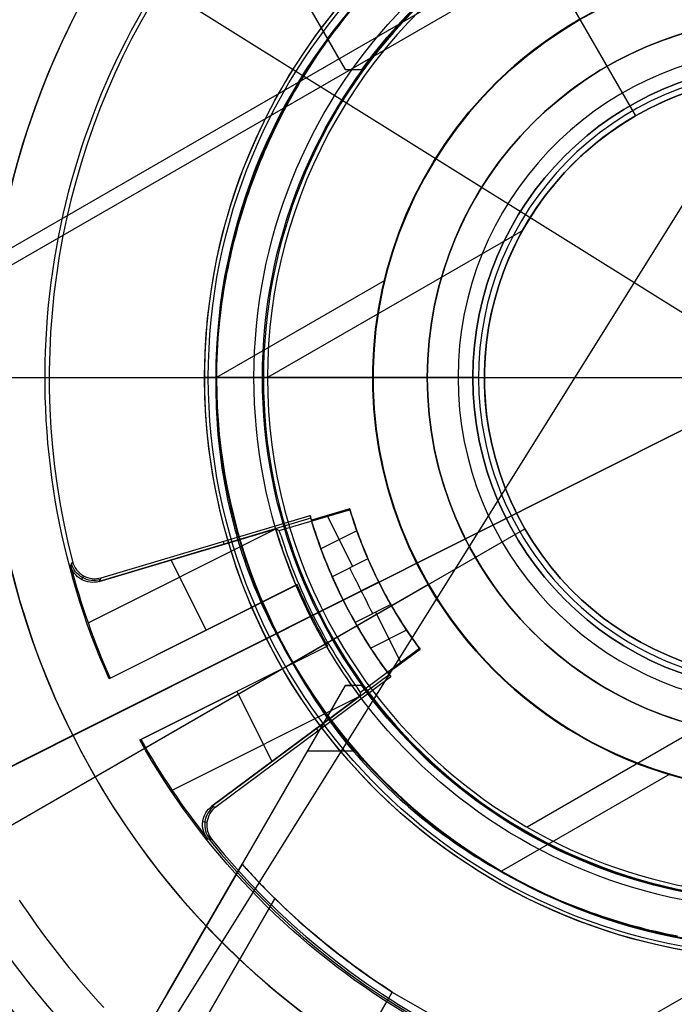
# Model space of a CAD drawing. Extents: x 19499 to 20475, y -6718 to -5871.
# Tile 20 of 60: x 19953 to 19982, y -6429 to -6386. Entities that reach past the tile are written whole.
import ezdxf

# ---------------------------------------------------------------- set-up
doc = ezdxf.new("R2010")
doc.units = 0
doc.layers.get('0').update_dxf_attribs({"linetype": 'CONTINUOUS'})
for name, color, linetype in [('BLANCO_METALICO', 7, 'CONTINUOUS'), ('COLOR', 7, 'CONTINUOUS'), ('LUZ', 7, 'CONTINUOUS')]:
    doc.layers.add(name, color=color, linetype=linetype)

msp = doc.modelspace()

# ---------------------------------------------------------------- linework, layer by layer
for p, q in [((20008.884837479, -6363.480799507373, 105.1250029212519), (19943.15759935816, -6401.428438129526, 105.1250029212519)), ((20006.3210018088, -6365.709624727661, 51.12500292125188), (19946.36973645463, -6400.322503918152, 51.12500292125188)), ((19975.60279168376, -6381.729882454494, 144.2250029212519), (19980.35278358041, -6389.957109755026, 144.2250029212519)), ((19980.35278358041, -6389.957109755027, 144.2250029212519), (19980.35278358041, -6389.957109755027, 199.6250029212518)), ((19975.40853508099, -6394.974407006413, 144.2250029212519), (19964.22982526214, -6401.428438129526, 144.2250029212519)), ((19969.36288032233, -6397.176867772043, 108.2592404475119), (19961.99894445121, -6401.428438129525, 108.2592404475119)), ((20027.58177975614, -6402.5343723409, 51.12500292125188), (19967.63051440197, -6437.14725153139, 51.12500292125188)), ((19967.27720243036, -6412.801404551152, 144.2250029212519), (19975.50442973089, -6408.051412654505, 144.2250029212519)), ((19975.50442973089, -6408.051412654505, 144.2250029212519), (19975.50442973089, -6408.051412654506, 199.6250029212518)), ((19949.02811948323, -6423.337517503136, 105.1250029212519), (19971.2844552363, -6410.487816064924, 105.1250029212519)), ((19951.7905251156, -6421.742641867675, 51.12500292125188), (19971.26784876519, -6410.497403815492, 51.12500292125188)), ((19965.34520297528, -6413.916844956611, 108.2592404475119), (19971.2844552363, -6410.487816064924, 108.2592404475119)), ((19971.26784876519, -6410.497403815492, 43.50000292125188), (19971.26784876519, -6410.497403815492, 51.12500292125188)), ((19971.2844552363, -6410.487816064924, 105.1250029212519), (19971.2844552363, -6410.487816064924, 108.2592404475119)), ((19965.34520297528, -6413.916844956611, 108.2592404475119), (19965.34520297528, -6413.916844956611, 142.1804616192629)), ((19986.78150150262, -6414.672962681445, 144.2250029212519), (19975.60279168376, -6421.126993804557, 144.2250029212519)), ((19981.85128714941, -6418.807422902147, 108.2592404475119), (19974.4873512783, -6423.058993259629, 108.2592404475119))]:
    msp.add_line(p, q)
for points in [[(19967.6220126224, -6385.647711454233), (19967.46929860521, -6385.838850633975), (19967.31851899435, -6386.031516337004), (19967.16968037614, -6386.225686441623), (19967.02278933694, -6386.421338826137), (19966.87785246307, -6386.618451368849), (19966.73487634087, -6386.817001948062), (19966.59386755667, -6387.016968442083), (19966.45483269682, -6387.218328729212), (19966.31777834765, -6387.421060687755), (19966.18271109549, -6387.625142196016), (19966.0496375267, -6387.830551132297), (19965.91856422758, -6388.037265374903), (19965.78949778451, -6388.245262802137), (19965.66244478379, -6388.454521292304), (19965.53741181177, -6388.665018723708), (19965.41440545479, -6388.876732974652), (19965.29343229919, -6389.08964192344), (19965.1744989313, -6389.303723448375), (19965.05761193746, -6389.51895542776), (19964.942777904, -6389.735315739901), (19964.83000341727, -6389.952782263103), (19964.71929506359, -6390.171332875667), (19964.61065942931, -6390.390945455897), (19964.50410310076, -6390.611597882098), (19964.39963266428, -6390.833268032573), (19964.29725470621, -6391.055933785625), (19964.19697581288, -6391.279573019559), (19964.09880257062, -6391.504163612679), (19964.00274156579, -6391.729683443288), (19963.90879938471, -6391.956110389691), (19963.81698261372, -6392.18342233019), (19963.72729783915, -6392.41159714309), (19963.63975164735, -6392.640612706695), (19963.55435062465, -6392.870446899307), (19963.47110135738, -6393.101077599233), (19963.39001043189, -6393.332482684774), (19963.31108443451, -6393.564640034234), (19963.23432995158, -6393.797527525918), (19963.15975356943, -6394.031123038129), (19963.0873618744, -6394.265404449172), (19963.01716145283, -6394.500349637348), (19962.94915889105, -6394.735936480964), (19962.88336077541, -6394.972142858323), (19962.81977369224, -6395.208946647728), (19962.75840422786, -6395.446325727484), (19962.69925896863, -6395.684257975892), (19962.64234450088, -6395.922721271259), (19962.58766741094, -6396.161693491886), (19962.53523428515, -6396.401152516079), (19962.48505170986, -6396.641076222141), (19962.43712627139, -6396.881442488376), (19962.39146455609, -6397.122229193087), (19962.34807315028, -6397.363414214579), (19962.30695864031, -6397.604975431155), (19962.26812761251, -6397.846890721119), (19962.23158665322, -6398.089137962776), (19962.19734234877, -6398.331695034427), (19962.16540128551, -6398.574539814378), (19962.13577004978, -6398.817650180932), (19962.10845522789, -6399.061004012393), (19962.0834634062, -6399.304579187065), (19962.06080117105, -6399.548353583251), (19962.04047510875, -6399.792305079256), (19962.02249180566, -6400.036411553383), (19962.00685784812, -6400.280650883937), (19961.99357982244, -6400.525000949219), (19961.98266431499, -6400.769439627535), (19961.97411791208, -6401.013944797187), (19961.96794720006, -6401.258494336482), (19961.96415876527, -6401.503066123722), (19961.96275919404, -6401.74763803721), (19961.96375507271, -6401.992187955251), (19961.96715298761, -6402.236693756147), (19961.97295952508, -6402.481133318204), (19961.98118127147, -6402.725484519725), (19961.9918248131, -6402.969725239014), (19962.0048967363, -6403.213833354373), (19962.02040362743, -6403.457786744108), (19962.03835207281, -6403.701563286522), (19962.05874865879, -6403.94514085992), (19962.08159997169, -6404.188497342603), (19962.10691259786, -6404.431610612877), (19962.13469312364, -6404.674458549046), (19962.16494813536, -6404.917019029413), (19962.19768421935, -6405.159269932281), (19962.23290796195, -6405.401189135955), (19962.2706259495, -6405.642754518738), (19962.31084476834, -6405.883943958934), (19962.35357100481, -6406.124735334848), (19962.39881124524, -6406.365106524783), (19962.44657207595, -6406.605035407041), (19962.49686008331, -6406.844499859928), (19962.54968185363, -6407.083477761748), (19962.60504397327, -6407.321946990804), (19962.66295302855, -6407.559885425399), (19962.72341560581, -6407.797270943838), (19962.78643829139, -6408.034081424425), (19962.85202767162, -6408.270294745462), (19962.92019033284, -6408.505888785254), (19962.99093286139, -6408.740841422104), (19963.06426184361, -6408.975130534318), (19963.14018386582, -6409.208734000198), (19963.21870551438, -6409.441629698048), (19963.29983337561, -6409.673795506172), (19963.38357403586, -6409.905209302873), (19963.46993408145, -6410.135848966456), (19963.55892009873, -6410.365692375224), (19963.65053867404, -6410.594717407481), (19963.7447963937, -6410.822901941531), (19963.84169984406, -6411.050223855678), (19963.94125561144, -6411.276661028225), (19964.0434702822, -6411.502191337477), (19964.14835044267, -6411.726792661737), (19964.25590267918, -6411.950442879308), (19964.36613357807, -6412.173119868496), (19964.47904972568, -6412.394801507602), (19964.59465770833, -6412.615465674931), (19964.71296411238, -6412.835090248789), (19964.83397552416, -6413.053653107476), (19964.95769853, -6413.271132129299), (19965.08413971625, -6413.487505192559), (19965.21330566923, -6413.702750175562), (19965.34520297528, -6413.916844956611)], [(19965.34520297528, -6413.916844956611), (19965.46466584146, -6414.138118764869), (19965.58649048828, -6414.357602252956), (19965.71065446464, -6414.575290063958), (19965.83713531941, -6414.79117684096), (19965.96591060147, -6415.005257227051), (19966.0969578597, -6415.217525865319), (19966.23025464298, -6415.427977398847), (19966.3657785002, -6415.636606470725), (19966.50350698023, -6415.84340772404), (19966.64341763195, -6416.048375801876), (19966.78548800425, -6416.251505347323), (19966.929695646, -6416.452791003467), (19967.0760181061, -6416.652227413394), (19967.22443293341, -6416.849809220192), (19967.37491767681, -6417.045531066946), (19967.5274498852, -6417.239387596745), (19967.68200710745, -6417.431373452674), (19967.83856689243, -6417.621483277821), (19967.99710678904, -6417.809711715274), (19968.15760434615, -6417.996053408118), (19968.32003711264, -6418.18050299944), (19968.4843826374, -6418.363055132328), (19968.6506184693, -6418.543704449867), (19968.81872215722, -6418.722445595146), (19968.98867125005, -6418.899273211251), (19969.16044329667, -6419.074181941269), (19969.33401584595, -6419.247166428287), (19969.50936644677, -6419.418221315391), (19969.68647264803, -6419.587341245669), (19969.8653119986, -6419.754520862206), (19970.04586204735, -6419.91975480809), (19970.22810034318, -6420.08303772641), (19970.41200443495, -6420.24436426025), (19970.59755187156, -6420.403729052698), (19970.78472020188, -6420.56112674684), (19970.9734869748, -6420.716551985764), (19971.16382973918, -6420.869999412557), (19971.35572604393, -6421.021463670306), (19971.54915343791, -6421.170939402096), (19971.74408947, -6421.318421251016), (19971.9405116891, -6421.463903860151), (19972.13839764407, -6421.60738187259), (19972.33772488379, -6421.748849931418), (19972.53847095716, -6421.888302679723), (19972.74061341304, -6422.025734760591), (19972.94412980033, -6422.161140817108), (19973.1489976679, -6422.294515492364), (19973.35519456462, -6422.425853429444), (19973.56269803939, -6422.555149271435), (19973.77148564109, -6422.682397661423), (19973.98153491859, -6422.807593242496), (19974.19282342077, -6422.93073065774), (19974.40532869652, -6423.051804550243), (19974.61902829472, -6423.170809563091), (19974.83389976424, -6423.287740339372), (19975.04992065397, -6423.402591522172), (19975.26706851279, -6423.515357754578), (19975.48532088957, -6423.626033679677), (19975.70465533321, -6423.734613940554), (19975.92504939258, -6423.841093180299), (19976.14648061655, -6423.945466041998), (19976.36892655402, -6424.047727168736), (19976.59236475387, -6424.147871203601), (19976.81677276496, -6424.245892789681), (19977.04212813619, -6424.341786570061), (19977.26840841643, -6424.435547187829), (19977.49559115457, -6424.527169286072), (19977.72365389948, -6424.616647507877), (19977.95257420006, -6424.70397649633), (19978.18232960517, -6424.789150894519), (19978.41289766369, -6424.872165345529), (19978.64425592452, -6424.953014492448), (19978.87638193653, -6425.031692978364), (19979.10925324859, -6425.108195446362), (19979.3428474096, -6425.182516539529), (19979.57714196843, -6425.254650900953), (19979.81211447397, -6425.324593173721), (19980.04774247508, -6425.392338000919), (19980.28400352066, -6425.457880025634), (19980.52087515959, -6425.521213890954), (19980.75833494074, -6425.582334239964), (19980.996360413, -6425.641235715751), (19981.23492912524, -6425.697912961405), (19981.47401862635, -6425.752360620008), (19981.71360646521, -6425.804573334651), (19981.95367019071, -6425.854545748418), (19982.1941873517, -6425.902272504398)], [(19953.35122179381, -6424.325455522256), (19953.53719903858, -6424.603219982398), (19953.72561427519, -6424.879112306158), (19953.9164469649, -6425.153124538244), (19954.10967656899, -6425.425248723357), (19954.3052825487, -6425.695476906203), (19954.50324436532, -6425.963801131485), (19954.70354148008, -6426.230213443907), (19954.90615335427, -6426.494705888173), (19955.11105944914, -6426.75727050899), (19955.31823922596, -6427.017899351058), (19955.52767214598, -6427.276584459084), (19955.73933767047, -6427.533317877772), (19955.9532152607, -6427.788091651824), (19956.16928437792, -6428.040897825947), (19956.38752448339, -6428.291728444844), (19956.60791503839, -6428.540575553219), (19956.83043550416, -6428.787431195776), (19957.05506534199, -6429.032287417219)]]:
    msp.add_lwpolyline(points)
at = {"extrusion": (0, 0, -1)}
for centre, radius, start, end in [((-19986.97575810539, -6401.428438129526, -89.37470231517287), 70.9424557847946, 329.9999999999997, 149.9999999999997), ((-19986.97575810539, -6401.428438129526, -46.50000292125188), 70.9424557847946, 329.9999999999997, 149.9999999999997), ((-19986.97575810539, -6401.428438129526, -88.12500292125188), 52.0912327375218, 329.9999999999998, 149.9999999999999), ((-19986.97575810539, -6401.428438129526, -62.12500292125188), 47.0345567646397, 330.0000000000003, 150.0000000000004), ((-19986.97575810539, -6401.428438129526, -89.37470231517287), 70.94245578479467, 149.9999999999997, 329.9999999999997), ((-19986.97575810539, -6401.428438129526, -46.50000292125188), 70.94245578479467, 149.9999999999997, 329.9999999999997), ((-19986.97575810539, -6401.428438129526, -88.12500292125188), 52.0912327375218, 149.9999999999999, 329.9999999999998), ((-19986.97575810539, -6401.428438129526, -62.12500292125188), 47.0345567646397, 150.0000000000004, 330.0000000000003), ((-19986.97575810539, -6401.428438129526, -51.12500292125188), 18.1379313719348, 330.000000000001, 150.000000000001), ((-19986.97575810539, -6401.428438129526, -43.50000292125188), 18.1379313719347, 330.000000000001, 150.000000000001), ((-19986.97575810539, -6401.428438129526, -108.2592404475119), 18.1187558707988, 329.9999999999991, 149.9999999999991), ((-19986.97575810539, -6401.428438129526, -199.6250029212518), 13.2459490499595, 330.0000000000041, 150.0000000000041), ((-19986.97575810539, -6401.428438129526, -51.12500292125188), 18.1379313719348, 150.000000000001, 330.000000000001), ((-19986.97575810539, -6401.428438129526, -43.50000292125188), 18.1379313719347, 150.000000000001, 330.000000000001), ((-19986.97575810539, -6401.428438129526, -108.2592404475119), 18.1187558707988, 149.9999999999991, 329.9999999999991), ((-19986.97575810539, -6401.428438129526, -199.6250029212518), 13.2459490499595, 150.0000000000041, 330.0000000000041)]:
    msp.add_arc(centre, radius, start, end, dxfattribs=at)
for centre, radius, start, end in [((19986.97575810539, -6401.428438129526, 89.37470231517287), 73.2424557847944, 30.00000000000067, 210.0000000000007), ((19986.97575810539, -6401.428438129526, 68.68735261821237), 73.24245578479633, 91.17126672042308, 191.5820307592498), ((19986.97575810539, -6401.428438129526, 46.50000292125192), 71.74245578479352, 52.4999999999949, 187.500000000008), ((19986.97575814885, -6401.428438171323, 88.63012703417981), 71.44457953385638, 30.0000000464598, 209.9999999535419), ((19986.97575810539, -6401.428438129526, 89.05580518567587), 71.21139006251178, 29.99999999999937, 209.9999999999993), ((19986.97575810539, -6401.428438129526, 67.93735261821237), 70.94245578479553, 93.83645893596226, 193.7167436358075), ((19986.97575810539, -6401.428438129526, 67.12500292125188), 53.5819397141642, 30.00000000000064, 210.0000000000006), ((19986.97575810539, -6401.428438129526, 65.62055118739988), 53.58193971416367, 29.99999999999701, 209.999999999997), ((19986.97575810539, -6401.428438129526, 67.12500292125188), 52.0912327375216, 30.00000000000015, 210.0000000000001), ((19986.97575810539, -6401.428438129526, 77.62500292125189), 52.09123273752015, 29.99999999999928, 209.9999999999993), ((19986.97575810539, -6401.428438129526, 105.1250029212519), 43.8181587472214, 29.99999999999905, 209.999999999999), ((19986.97575810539, -6401.428438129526, 52.53957701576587), 42.50584972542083, 30.00000000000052, 210.0000000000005), ((19986.97575810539, -6401.428438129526, 89.37470231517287), 73.2424557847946, 210.0000000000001, 30.00000000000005), ((19986.97575809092, -6401.428438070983, 88.63012703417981), 71.44457953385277, 210.0000000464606, 29.99999995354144), ((19986.97575810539, -6401.428438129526, 89.05580518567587), 71.21139006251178, 209.9999999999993, 29.99999999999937), ((19986.97575810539, -6401.428438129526, 67.12500292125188), 53.5819397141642, 210.0000000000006, 30.00000000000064), ((19986.97575810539, -6401.428438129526, 65.62055118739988), 53.58193971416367, 209.999999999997, 29.99999999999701), ((19986.97575810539, -6401.428438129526, 67.12500292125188), 52.0912327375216, 210.0000000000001, 30.00000000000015), ((19986.97575810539, -6401.428438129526, 77.62500292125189), 52.09123273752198, 210.0000000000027, 30.00000000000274), ((19986.97575810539, -6401.428438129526, 108.2592404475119), 24.9768136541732, 29.99999999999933, 209.9999999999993), ((19986.97575810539, -6401.428438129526, 125.2198510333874), 24.97681365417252, 29.99999999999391, 209.9999999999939), ((19986.97575810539, -6401.428438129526, 144.2327851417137), 22.92449013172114, 30.00000000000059, 210.0000000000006), ((19986.97575810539, -6401.428438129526, 144.2250029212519), 22.7459328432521, 30.00000000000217, 210.0000000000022), ((19986.97575810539, -6401.428438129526, 105.1250029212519), 43.8181587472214, 209.999999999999, 29.99999999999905), ((19986.97575810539, -6401.428438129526, 52.53957701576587), 42.50584972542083, 210.0000000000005, 30.00000000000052), ((19986.97575810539, -6401.428438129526, 47.31250292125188), 18.13793137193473, 30.0000000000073, 210.0000000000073), ((19986.97575810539, -6401.428438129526, 105.1250029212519), 18.1187558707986, 30.00000000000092, 210.0000000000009), ((19986.97575810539, -6401.428438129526, 106.6921216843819), 18.11875587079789, 29.99999999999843, 209.9999999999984), ((19986.97575810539, -6401.428438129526, 144.2250029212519), 13.2459490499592, 29.99999999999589, 209.9999999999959), ((19986.97575810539, -6401.428438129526, 171.9250029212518), 13.24594904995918, 29.9999999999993, 209.9999999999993), ((19986.97575810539, -6401.428438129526, 108.2592404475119), 24.9768136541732, 209.9999999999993, 29.99999999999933), ((19986.97575810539, -6401.428438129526, 125.2198510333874), 24.97681365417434, 210.0000000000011, 30.00000000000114), ((19986.97575810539, -6401.428438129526, 144.2327851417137), 22.92449013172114, 210.0000000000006, 30.00000000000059), ((19986.97575810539, -6401.428438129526, 144.2250029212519), 22.7459328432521, 210.0000000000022, 30.00000000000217), ((19986.97575810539, -6401.428438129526, 47.31250292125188), 18.1379313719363, 210.0000000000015, 30.00000000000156), ((19986.97575810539, -6401.428438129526, 105.1250029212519), 18.1187558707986, 210.0000000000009, 30.00000000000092), ((19986.97575810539, -6401.428438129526, 106.6921216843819), 18.11875587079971, 210.0000000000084, 30.00000000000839), ((19986.97575810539, -6401.428438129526, 144.2250029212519), 13.2459490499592, 209.9999999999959, 29.99999999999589), ((19986.97575810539, -6401.428438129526, 171.9250029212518), 13.24594904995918, 209.9999999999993, 29.9999999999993), ((19986.97575810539, -6401.42843812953, 88.12500292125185), 70.93945536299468, 254.9999999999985, 345.0000000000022)]:
    msp.add_arc(centre, radius, start, end)
at = {"extrusion": (0.1124756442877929, -0.1948133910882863, 0.9743700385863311)}
msp.add_arc((14108.50971713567, -15123.8700170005, 3558.861366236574), 56.00000007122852, 154.6725833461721, 205.4263646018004, dxfattribs=at)
at = {"extrusion": (-0.1124755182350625, 0.1948133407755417, -0.9743700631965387)}
msp.add_arc((-14108.51551946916, -15123.86527263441, -3559.77265793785), 56.00000007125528, 334.5735870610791, 25.32742621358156, dxfattribs=at)
at = {"extrusion": (-0.5000000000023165, 0.8660254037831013, 3.868029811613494e-12)}
msp.add_arc((-14085.5900420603, 142.1804617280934, -15537.28752701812), 2.052323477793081, 359.9999986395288, 94.99118803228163, dxfattribs=at)
at = {"layer": 'BLANCO_METALICO'}
for p, q in [((19959.72944967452, -6374.236916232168, 184.6470783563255), (19967.63566359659, -6387.928438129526, 184.6470783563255)), ((19963.11681434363, -6380.103251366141, 190.6470783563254), (19966.85955643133, -6386.584280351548, 190.6470783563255)), ((19963.1171766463, -6380.102767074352, 187.6470783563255), (19967.11129439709, -6387.020271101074, 187.6470783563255)), ((19967.63566359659, -6387.928438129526, 184.6470783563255), (19968.35427043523, -6387.928438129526, 184.6470783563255)), ((19967.63566359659, -6387.928438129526, 185.5197208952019), (19967.63566359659, -6387.928438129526, 184.6470783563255)), ((19967.63566359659, -6387.928438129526, 185.0833996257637), (19967.97338588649, -6387.928438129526, 185.0833996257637)), ((19967.99496701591, -6387.928438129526, 185.0572268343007), (19967.99496701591, -6387.928438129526, 184.6470783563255)), ((19973.47549488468, -6401.428438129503, 166.2286860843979), (19961.47549488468, -6401.428438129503, 166.2286860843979)), ((19961.97575810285, -6401.428438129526, 199.6250029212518), (19964.00548608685, -6401.428438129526, 199.6250029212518)), ((19971.22575810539, -6401.428438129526, 199.6250029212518), (19973.22575810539, -6401.428438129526, 199.6250029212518)), ((19971.22575810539, -6401.428438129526, 178.2507844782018), (19971.22575810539, -6401.428438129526, 199.6250029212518)), ((19973.22575810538, -6401.428438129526, 174.6250029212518), (19972.57575810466, -6401.428438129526, 174.6250029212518)), ((19973.22575810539, -6401.428438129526, 174.6250029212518), (19973.22575810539, -6401.428438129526, 199.6250029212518)), ((19961.78296477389, -6405.376402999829, 169.0830984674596), (19961.78296477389, -6405.376402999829, 166.2286860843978)), ((19967.63566359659, -6414.928438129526, 184.6470783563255), (19959.72944967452, -6428.619960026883, 184.6470783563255)), ((19967.63566359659, -6414.928438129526, 184.6470783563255), (19967.63566359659, -6414.928438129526, 185.5197208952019)), ((19968.35427043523, -6414.928438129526, 184.6470783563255), (19967.63566359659, -6414.928438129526, 184.6470783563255)), ((19967.63566359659, -6414.928438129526, 185.0833996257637), (19967.97338588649, -6414.928438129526, 185.0833996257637)), ((19967.99496701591, -6414.928438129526, 184.6470783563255), (19967.99496701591, -6414.928438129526, 185.0572268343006)), ((19967.11129439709, -6415.836605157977, 187.6470783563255), (19963.11717664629, -6422.754109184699, 187.6470783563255)), ((19966.85955643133, -6416.272595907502, 190.6470783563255), (19963.11681434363, -6422.75362489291, 190.6470783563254)), ((19965.98133064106, -6417.793354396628, 190.6470783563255), (19968.07603680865, -6417.793354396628, 190.6470783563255)), ((19963.68284666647, -6421.774412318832, 184.6470783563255), (19963.68284666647, -6421.774412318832, 190.6470783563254)), ((19959.84850706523, -6428.414117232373, 190.1470783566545), (19963.11681434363, -6422.75362489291, 190.1470783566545)), ((19963.11738204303, -6422.754090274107, 188.89707835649), (19959.84850706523, -6428.414117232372, 188.89707835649)), ((19963.11732248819, -6422.754193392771, 187.6470783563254), (19959.84850706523, -6428.414117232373, 187.6470783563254)), ((19963.11681434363, -6422.75362489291, 190.6470783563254), (19963.11681434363, -6422.75362489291, 190.1470783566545)), ((19963.11681434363, -6422.75362489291, 190.1470783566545), (19963.11732248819, -6422.754193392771, 187.6470783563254)), ((19944.62369073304, -6458.783812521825, 188.89707835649), (19964.5554939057, -6424.261407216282, 188.89707835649)), ((19944.62373172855, -6458.783836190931, 187.6470783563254), (19964.55553219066, -6424.261429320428, 187.6470783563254)), ((19964.55553219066, -6424.261429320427, 190.1470783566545), (19944.62373172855, -6458.783836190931, 190.1470783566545)), ((19964.55553219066, -6424.261429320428, 187.6470783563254), (19964.55553219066, -6424.261429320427, 190.1470783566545)), ((19961.48303788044, -6425.583942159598, 187.6470783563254), (19961.48303788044, -6425.583942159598, 190.1470783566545)), ((19959.72944967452, -6428.619960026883, 184.6470783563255), (19937.31523894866, -6467.442520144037, 184.6470783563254)), ((19959.72944967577, -6428.619960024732, 186.1470783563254), (19937.31523894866, -6467.442520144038, 186.1470783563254)), ((19942.89168178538, -6457.783834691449, 190.1470783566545), (19959.84850706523, -6428.414117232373, 190.1470783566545)), ((19942.89168178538, -6457.783834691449, 188.8970783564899), (19959.84850706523, -6428.414117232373, 188.8970783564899)), ((19959.72960826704, -6428.620051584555, 187.6470783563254), (19942.89168178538, -6457.783834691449, 187.6470783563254)), ((19959.72960826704, -6428.620051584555, 187.6470783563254), (19959.72944967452, -6428.619960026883, 184.6470783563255)), ((19959.84850706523, -6428.414117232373, 187.6470783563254), (19959.72960826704, -6428.620051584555, 187.6470783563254)), ((19959.84850706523, -6428.414117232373, 190.1470783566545), (19959.84850706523, -6428.414117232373, 187.6470783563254)), ((19962.08643339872, -6441.537557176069, 187.6470783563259), (19969.69404328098, -6428.360790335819, 187.6470783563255)), ((19969.69402399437, -6428.360823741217, 189.1470783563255), (19962.08659986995, -6441.537268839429, 189.1470783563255)), ((19969.69542922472, -6428.361679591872, 190.6470783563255), (19962.08756947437, -6441.537716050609, 189.5863703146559)), ((19969.69542922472, -6428.361679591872, 190.6470783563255), (19969.69404328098, -6428.360790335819, 187.6470783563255)), ((19969.69542922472, -6428.361679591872, 190.6470783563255), (19972.29065657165, -6429.860034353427, 190.6470783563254))]:
    msp.add_line(p, q, dxfattribs=at)
at = {"layer": 'BLANCO_METALICO', "extrusion": (0, 1, 0)}
for points in [[(-19961.97549488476, 168.0309014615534), (-19961.97549488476, 167.7309014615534, 0.4142135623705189), (-19961.47549488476, 167.2309014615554), (-19888.77549488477, 167.230901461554, 0.4142135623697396), (-19887.47549488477, 168.5309014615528)], [(-19888.27549488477, 170.0309014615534), (-19888.27549488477, 168.5309014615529, -0.4142135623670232), (-19888.77549488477, 168.030901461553), (-19961.97549488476, 168.0309014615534)]]:
    msp.add_lwpolyline(points, format="xyb", dxfattribs=at)
at = {"layer": 'BLANCO_METALICO', "extrusion": (0, 0, -1)}
for centre, radius, start, end in [((-19986.97549488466, -6401.428438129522, -170.8389899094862), 99.49999999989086, 359.9999999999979, 180.0000000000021), ((-19986.97549488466, -6401.428438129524, -170.0309014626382), 98.69999999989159, 359.9999999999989, 180.0000000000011), ((-19986.97549488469, -6401.428438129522, -167.2309014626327), 98.19999999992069, 359.9999999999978, 180.0000000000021), ((-19986.97549488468, -6401.428438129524, -168.0309014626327), 98.19999999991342, 359.9999999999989, 180.0000000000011), ((-19986.97549488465, -6401.428438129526, -171.6470783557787), 99.49999999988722, 0, 180), ((-19986.97549488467, -6401.428438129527, -169.280901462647), 99.49999999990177, 1.04744136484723e-12, 179.9999999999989), ((-19986.97549488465, -6401.428438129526, -171.6470783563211), 99.0999999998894, 0, 180), ((-19986.97549488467, -6401.428438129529, -168.5309014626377), 98.6999999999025, 2.111862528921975e-12, 179.9999999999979), ((-19986.97549488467, -6401.428438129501, -166.2286860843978), 25.49999999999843, 351.0935182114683, 171.0935182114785), ((-19986.97549488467, -6401.428438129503, -169.0830982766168), 25.49999999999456, 351.0935182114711, 171.0935182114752), ((-19986.97549488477, -6401.428438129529, -190.6470783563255), 25.00000000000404, 36.42473509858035, 176.5601872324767), ((-19986.97549488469, -6401.428438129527, -167.2309014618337), 25.4999999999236, 2.043537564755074e-12, 179.999999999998), ((-19986.97575810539, -6401.428438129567, -195.4778029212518), 25.34165085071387, 183.3702063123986, 176.629793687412), ((-19986.97549488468, -6401.428438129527, -167.7309014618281), 24.99999999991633, 4.168816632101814e-12, 179.9999999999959), ((-19986.97549488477, -6401.428438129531, -184.6470783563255), 23.0000000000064, 35.94132989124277, 176.2606647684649), ((-19986.97575810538, -6401.428438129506, -195.4778029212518), 23.34165085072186, 188.5982545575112, 171.4017454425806), ((-19986.97575810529, -6401.428438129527, -199.6250029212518), 22.97027201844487, 188.7643461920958, 171.2356538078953), ((-19986.97575810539, -6401.428438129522, -178.2507844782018), 15.75000000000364, 270, 90), ((-19986.97575810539, -6401.428438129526, -199.6250029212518), 13.75, 270.0000000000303, 89.99999999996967), ((-19986.97549488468, -6401.428438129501, -169.0830982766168), 25.49999999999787, 171.0935182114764, 351.0935182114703), ((-19986.97549488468, -6401.428438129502, -166.2286860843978), 25.49999999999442, 171.0935182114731, 351.0935182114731), ((-19986.97549488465, -6401.428438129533, -171.6470783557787), 99.4999999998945, 179.9999999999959, 4.189765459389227e-12), ((-19986.97549488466, -6401.428438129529, -170.8389899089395), 99.49999999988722, 179.9999999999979, 2.094882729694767e-12), ((-19986.97549488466, -6401.428438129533, -169.280901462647), 99.49999999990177, 179.9999999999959, 4.189765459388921e-12), ((-19986.97549488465, -6401.428438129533, -171.6470783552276), 99.09999999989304, 179.9999999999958, 4.206676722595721e-12), ((-19986.97549488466, -6401.428438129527, -170.0309014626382), 98.69999999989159, 179.9999999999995, 5.279656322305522e-13), ((-19986.97549488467, -6401.428438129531, -168.5309014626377), 98.69999999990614, 179.9999999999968, 3.167793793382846e-12), ((-19986.97549488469, -6401.428438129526, -167.2309014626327), 98.19999999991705, 180, 0), ((-19986.97549488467, -6401.428438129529, -168.0309014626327), 98.19999999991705, 179.9999999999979, 2.122615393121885e-12), ((-19986.97549488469, -6401.428438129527, -167.2309014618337), 25.4999999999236, 179.9999999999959, 4.087075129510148e-12), ((-19986.97549488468, -6401.428438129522, -167.7309014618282), 24.99999999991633, 180.0000000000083, 359.9999999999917), ((-19986.97549488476, -6401.428438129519, -184.6470783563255), 23.00000000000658, 183.7393352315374, 324.0586701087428), ((-19986.97549011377, -6401.428438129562, -187.6470783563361), 31.99999999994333, 302.686716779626, 314.4770637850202)]:
    msp.add_arc(centre, radius, start, end, dxfattribs=at)
at = {"layer": 'BLANCO_METALICO'}
for centre, radius, start, end in [((19986.97549488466, -6401.428438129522, 170.030901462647), 99.49999999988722, 359.9999999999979, 180.0000000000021), ((19986.97549488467, -6401.428438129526, 168.5309014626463), 99.49999999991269, 0, 180), ((19986.97549488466, -6401.428438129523, 171.6470783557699), 98.69999999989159, 359.9999999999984, 180.0000000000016), ((19986.97549488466, -6401.428438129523, 170.8389899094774), 98.69999999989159, 359.9999999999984, 180.0000000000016), ((19986.97483428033, -6401.429912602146, 190.6470783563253), 32.00091448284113, 18.21188364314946, 101.7885855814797), ((19986.97549488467, -6401.428438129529, 168.0309014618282), 24.99999999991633, 8.337633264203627e-12, 179.9999999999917), ((19986.97575810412, -6401.428438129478, 199.6250029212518), 25.00000000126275, 3.439812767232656, 356.560187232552), ((19986.97575810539, -6401.428438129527, 199.6250029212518), 15.75000000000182, 90, 270), ((19986.97575810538, -6401.428438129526, 188.9378936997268), 15.75, 89.99999999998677, 270.0000000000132), ((19986.97575810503, -6401.428438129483, 174.6250029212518), 14.4000000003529, 5.979156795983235, 354.020843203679), ((19986.97575810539, -6401.428438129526, 174.6250029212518), 13.75, 90.00000000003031, 269.9999999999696), ((19986.97575810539, -6401.428438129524, 187.1250029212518), 13.74999999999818, 90, 270), ((19986.97549488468, -6401.428438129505, 166.2286860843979), 13.49999999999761, 8.906481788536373, 188.9064817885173), ((19986.97549488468, -6401.428438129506, 166.2286860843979), 13.5000000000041, 188.9064817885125, 8.906481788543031), ((19986.97549488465, -6401.428438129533, 170.030901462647), 99.49999999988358, 179.9999999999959, 4.189765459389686e-12), ((19986.97549488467, -6401.428438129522, 168.5309014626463), 99.49999999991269, 180.0000000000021, 359.9999999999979), ((19986.97549488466, -6401.428438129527, 171.6470783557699), 98.69999999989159, 179.9999999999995, 5.279656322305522e-13), ((19986.97549488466, -6401.428438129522, 170.8389899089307), 98.69999999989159, 180.0000000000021, 359.9999999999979), ((19986.97549488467, -6401.428438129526, 168.0309014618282), 24.99999999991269, 180, 0), ((19986.97549488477, -6401.428438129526, 190.6470783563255), 25.00000000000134, 216.4247350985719, 356.5601872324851), ((19986.97483428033, -6401.42696365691, 190.6470783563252), 32.00091448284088, 258.2114144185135, 341.7881163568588), ((19986.97549011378, -6401.428438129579, 190.6470783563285), 31.99999999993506, 221.7907482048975, 237.3162316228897), ((19986.94464243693, -6401.457872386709, 190.1470783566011), 31.95738516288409, 221.7882589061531, 225.5254255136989), ((19986.97549011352, -6401.428438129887, 187.6470783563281), 31.99999999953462, 225.5229362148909, 237.2601558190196)]:
    msp.add_arc(centre, radius, start, end, dxfattribs=at)
at = {"layer": 'BLANCO_METALICO', "extrusion": (-0.8660094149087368, -0.5000276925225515, 2.279818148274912e-12)}
msp.add_arc((15524.12812202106, 190.6647209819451, -14098.01936122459), 9.303311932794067, 180.1086545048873, 213.5750550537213, dxfattribs=at)
at = {"layer": 'BLANCO_METALICO', "extrusion": (0, -1, 0)}
for centre, radius, start, end in [((19975.3870147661, 191.1706298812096, 6387.928438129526), 9.592508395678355, 216.092888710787, 222.8489042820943), ((19986.9757581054, 195.4778029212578, 6401.428438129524), 25.34165085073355, 170.581091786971, 235.3727972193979), ((19986.9757581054, 195.4778029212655, 6401.428438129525), 23.34165085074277, 169.7657050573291, 227.5645254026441)]:
    msp.add_arc(centre, radius, start, end, dxfattribs=at)
at = {"layer": 'BLANCO_METALICO', "extrusion": (-0.866009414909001, 0.5000276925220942, 2.03127475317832e-12)}
msp.add_arc((-4436.733529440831, 190.6647209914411, -20499.80234275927), 9.303311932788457, 326.4249449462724, 359.8913454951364, dxfattribs=at)
at = {"layer": 'BLANCO_METALICO', "extrusion": (0, 1, 0)}
msp.add_arc((-19975.3870147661, 191.1706298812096, -6414.928438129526), 9.59250839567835, 317.1510957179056, 323.9071112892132, dxfattribs=at)
at = {"layer": 'COLOR'}
for p, q in [((19913.97575843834, -6401.428455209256, 43.50000292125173), (20059.97577204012, -6401.428455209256, 43.50000292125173)), ((19956.94284656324, -6410.201102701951, 28.20000054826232), (19966.09115875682, -6407.470669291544, 28.2000005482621)), ((19964.74561270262, -6408.135868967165, 42.67106117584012), (19967.77160552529, -6407.232721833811, 42.67106099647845)), ((19966.15236154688, -6407.678280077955, 40.60000054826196), (19966.09115875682, -6407.470669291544, 28.2000005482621)), ((19967.82926756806, -6407.177785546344, 40.60000054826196), (19966.15236154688, -6407.678280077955, 40.60000054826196)), ((19967.9664432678, -6409.704677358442, 40.60000054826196), (19966.84698310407, -6407.470961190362, 40.60000054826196)), ((19967.77160552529, -6407.232721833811, 42.67106099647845), (19967.83933932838, -6407.211211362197, 42.60000054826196)), ((19966.12662148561, -6407.59189080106, 35.43574468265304), (19956.85355663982, -6410.359558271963, 35.43574468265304)), ((19956.3707870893, -6412.180262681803, 35.60000054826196), (19964.59384403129, -6408.059155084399, 35.60000054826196)), ((19956.85152970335, -6410.363155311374, 35.60000054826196), (19964.591995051, -6408.052912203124, 35.60000054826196)), ((19964.591995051, -6408.052912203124, 35.60000054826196), (19964.74561270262, -6408.135868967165, 42.67106117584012)), ((19964.8086843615, -6408.329470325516, 42.87461420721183), (19964.74561270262, -6408.135868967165, 42.67106117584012)), ((19968.14728972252, -6408.146267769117, 40.60000054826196), (19966.57204116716, -6408.935727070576, 40.60000054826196)), ((19962.28518918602, -6408.606610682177, 28.20000054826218), (19962.32213063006, -6408.730382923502, 35.60000054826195)), ((19955.68870426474, -6409.492627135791, 28.20000054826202), (19955.59846079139, -6409.658806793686, 35.60000054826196)), ((19961.54709567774, -6412.494597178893, 35.60000054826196), (19960.00691215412, -6409.421390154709, 35.60000054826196)), ((19968.63068499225, -6409.371782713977, 40.60000054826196), (19967.06391429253, -6410.156993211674, 40.60000054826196)), ((19956.16513925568, -6410.113611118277, 28.20000054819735), (19956.07568012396, -6410.276709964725, 35.60000054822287)), ((19956.94284656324, -6410.201102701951, 28.20000054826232), (19956.85152970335, -6410.363155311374, 35.60000054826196)), ((19965.52457004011, -6410.501226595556, 38.60000054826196), (19957.2874284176, -6414.629392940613, 38.60000054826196)), ((19957.31086095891, -6414.61764937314, 37.10000054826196), (19965.50111403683, -6410.512981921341, 37.10000054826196)), ((19957.33429345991, -6414.605905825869, 35.60000054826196), (19965.47765792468, -6410.52473730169, 35.60000054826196)), ((19965.47765792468, -6410.52473730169, 35.60000054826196), (19965.52457004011, -6410.501226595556, 38.60000054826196)), ((19967.5391415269, -6411.169418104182, 40.10000054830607), (19969.10365942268, -6410.385336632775, 40.10000054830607)), ((19969.10365212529, -6410.385322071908, 40.10000054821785), (19969.10365942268, -6410.385336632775, 40.10000054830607)), ((19969.10365942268, -6410.385336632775, 40.10000054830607), (19969.10366307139, -6410.385343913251, 42.60000054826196)), ((19933.79025913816, -6428.083182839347, 28.2000005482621), (19967.53914517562, -6411.169425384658, 28.2000005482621)), ((19967.5391415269, -6411.169418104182, 40.10000054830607), (19967.53913422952, -6411.169403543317, 40.10000054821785)), ((19967.53914517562, -6411.169425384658, 28.2000005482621), (19967.5391415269, -6411.169418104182, 40.10000054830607)), ((19969.632545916, -6411.370851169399, 40.60000054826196), (19968.06577534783, -6412.156061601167, 40.60000054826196)), ((19970.08777989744, -6413.937490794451, 40.60000054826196), (19968.96830507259, -6411.703745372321, 40.60000054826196)), ((19955.69350967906, -6417.106042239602, 38.60000054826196), (19966.15342932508, -6411.863897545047, 38.60000054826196)), ((19966.2201346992, -6411.830467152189, 42.87461420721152), (19966.15342932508, -6411.863897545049, 38.60000054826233)), ((19961.40599922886, -6412.565309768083, 38.60000054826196), (19961.40599922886, -6412.565309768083, 35.60000054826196)), ((19970.32501697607, -6412.491602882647, 40.60000054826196), (19968.74976856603, -6413.281062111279, 40.60000054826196)), ((19958.63156808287, -6417.311423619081, 38.60000054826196), (19966.86870970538, -6413.183257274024, 38.60000054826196)), ((19958.65500062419, -6417.299680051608, 37.10000054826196), (19966.84525364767, -6413.19501262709, 37.10000054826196)), ((19966.82179758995, -6413.206767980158, 35.60000054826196), (19958.67843312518, -6417.287936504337, 35.60000054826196)), ((19966.86870970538, -6413.183257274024, 38.60000054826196), (19966.82179758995, -6413.206767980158, 35.60000054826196)), ((19970.83203233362, -6413.339348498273, 42.67106117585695), (19968.29742386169, -6415.222979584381, 42.67106117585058)), ((19969.50595706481, -6414.369880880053, 40.60000054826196), (19970.91055406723, -6413.326034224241, 40.60000054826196)), ((19970.88980413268, -6413.297959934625, 42.60000054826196), (19970.83203233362, -6413.339348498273, 42.67106117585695)), ((19969.63564707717, -6414.543168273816, 28.2000005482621), (19969.50595706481, -6414.369880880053, 40.60000054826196)), ((19957.33429345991, -6414.605905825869, 35.60000054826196), (19957.2874284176, -6414.629392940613, 38.60000054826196)), ((19961.79252670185, -6420.214538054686, 35.43574468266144), (19969.55975928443, -6414.442206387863, 35.43574468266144)), ((19969.63564707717, -6414.543168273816, 28.2000005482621), (19961.9729088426, -6420.23784344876, 28.2000005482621)), ((19962.75013889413, -6415.247340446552, 35.60000054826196), (19962.75013889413, -6415.247340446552, 38.60000054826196)), ((19964.43141886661, -6418.24983488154, 35.60000054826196), (19962.891235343, -6415.176627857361, 35.60000054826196)), ((19968.29742386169, -6415.222979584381, 42.67106117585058), (19968.18007556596, -6415.056579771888, 42.87461420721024)), ((19968.29742386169, -6415.222979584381, 42.67106117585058), (19968.27194040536, -6415.395695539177, 35.60000054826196)), ((19960.04498881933, -6419.511585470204, 35.60000054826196), (19968.26804576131, -6415.390477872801, 35.60000054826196)), ((19968.27194040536, -6415.395695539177, 35.60000054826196), (19961.78843191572, -6420.214009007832, 35.60000054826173)), ((19966.44772039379, -6416.912322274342, 28.2000005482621), (19966.3706741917, -6416.808649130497, 35.6000005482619)), ((19921.71301386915, -6434.135856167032, 30.30000054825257), (19955.69350238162, -6417.106027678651, 30.30000054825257)), ((19955.69350967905, -6417.106042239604, 30.300000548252), (19955.69350967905, -6417.106042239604, 38.60000054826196)), ((19958.63156808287, -6417.311423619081, 38.60000054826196), (19958.67843312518, -6417.287936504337, 35.60000054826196)), ((19961.78843191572, -6420.214009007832, 35.60000054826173), (19961.9729088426, -6420.23784344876, 28.2000005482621)), ((19961.39333207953, -6420.88729311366, 35.60000054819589), (19961.5775352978, -6420.913241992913, 28.20000054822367)), ((19961.60272458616, -6421.639421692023, 35.60000054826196), (19961.78986532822, -6421.666586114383, 28.20000054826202))]:
    msp.add_line(p, q, dxfattribs=at)
at = {"layer": 'COLOR', "extrusion": (0, 0, -1)}
for centre, radius, start, end in [((-19986.97576523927, -6401.428455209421, 10.54089386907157), 152.392098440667, 333.3815781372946, 153.3815781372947), ((-19986.97576523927, -6401.428455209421, -18.68835025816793), 83.81579491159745, 333.3815781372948, 153.3815781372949), ((-19986.97576523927, -6401.428455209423, -32.97295255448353), 75.00000000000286, 63.38157813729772, 243.3815781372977), ((-19986.97576523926, -6401.428455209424, -43.50000292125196), 73.00000000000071, 63.38157813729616, 243.3815781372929), ((-19986.97576523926, -6401.428455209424, -43.50000292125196), 73.00000000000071, 63.38157813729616, 243.3815781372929), ((-19986.97576523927, -6401.428455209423, -33.3991820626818), 72.99999999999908, 63.38157813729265, 243.3815781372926), ((-19986.97576523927, -6401.428455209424, -43.50000292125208), 75.00000000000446, 63.38157813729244, 243.3815781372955), ((-19986.97576523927, -6401.428455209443, -26.2000005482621), 61.09154780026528, 333.3815781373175, 153.3815781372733), ((-19986.97576523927, -6401.428455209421, 10.54089386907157), 152.3920984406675, 153.381578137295, 333.381578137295), ((-19986.98386759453, -6401.424412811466, -28.2000005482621), 59.50000000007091, 333.381578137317, 153.3815781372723), ((-19986.98386759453, -6401.424412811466, -26.2000005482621), 59.50000000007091, 333.381578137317, 153.3815781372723), ((-19986.98386759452, -6401.424412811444, -27.2000005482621), 59.50000000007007, 333.381578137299, 153.3815781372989), ((-19986.9757652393, -6401.428455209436, -22.44590218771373), 75.0000000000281, 333.3815781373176, 63.38157813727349), ((-19986.97576523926, -6401.428455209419, -43.50000292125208), 75.00000000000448, 243.3815781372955, 63.38157813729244), ((-19986.97576523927, -6401.428455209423, -32.97295255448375), 74.99999999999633, 243.3815781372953, 63.38157813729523), ((-19986.97576523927, -6401.428455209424, -43.50000292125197), 72.99999999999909, 243.3815781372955, 63.38157813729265), ((-19986.97576523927, -6401.428455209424, -43.50000292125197), 72.99999999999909, 243.3815781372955, 63.38157813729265), ((-19986.97576523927, -6401.428455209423, -33.39918206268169), 72.99999999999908, 243.3815781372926, 63.38157813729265), ((-19986.98386759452, -6401.424412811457, -38.60000054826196), 35.0000000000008, 333.3815781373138, 153.3815781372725), ((-19986.97576523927, -6401.428455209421, -18.68835025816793), 83.81579491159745, 153.3815781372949, 333.3815781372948), ((-19986.98386759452, -6401.424412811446, -38.60000054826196), 32.50000000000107, 336.0269384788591, 90.73621779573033), ((-19986.97576523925, -6401.428455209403, -26.2000005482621), 61.09154780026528, 153.3815781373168, 333.3815781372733), ((-19986.98386759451, -6401.424412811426, -28.2000005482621), 59.50000000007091, 153.3815781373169, 333.3815781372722), ((-19986.98386759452, -6401.424412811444, -27.2000005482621), 59.5000000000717, 153.3815781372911, 333.3815781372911), ((-19986.98386759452, -6401.424412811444, -41.35000054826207), 19.99999999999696, 333.3815781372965, 343.2440640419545), ((-19986.98386759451, -6401.424412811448, -42.60000054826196), 19.99999999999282, 333.3815781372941, 343.181557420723), ((-19986.98386759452, -6401.424412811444, -34.40000054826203), 21.74999999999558, 333.3815781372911, 343.574701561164), ((-19986.98386759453, -6401.424412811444, -40.60000054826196), 21.75000000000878, 336.3281440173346, 343.2896147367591), ((-19956.5655297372, -6409.405154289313, -35.6000005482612), 0.9997809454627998, 253.3776224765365, 345.3029536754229), ((-19986.98386759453, -6401.424412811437, -38.60000054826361), 23.30000000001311, 329.6904560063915, 337.0727002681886), ((-19986.98386759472, -6401.424412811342, -42.60000054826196), 20.00000000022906, 323.5815988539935, 333.3815781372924), ((-19986.98386759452, -6401.424412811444, -41.35000054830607), 19.99999999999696, 323.5190922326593, 333.3815781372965), ((-19986.98386759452, -6401.424412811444, -34.40000054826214), 21.74999999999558, 323.1884547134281, 333.3815781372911), ((-19986.98386759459, -6401.424412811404, -40.60000054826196), 21.75000000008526, 323.4735415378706, 330.435098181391), ((-19986.98386759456, -6401.424412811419, -35.60000054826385), 23.35236519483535, 323.2530983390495, 329.698744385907), ((-19986.98386759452, -6401.424412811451, -38.60000054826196), 32.49999999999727, 216.0269384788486, 330.7362177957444), ((-19962.38472881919, -6421.016500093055, -35.60000054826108), 0.9997809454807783, 321.4602025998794, 53.38553379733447)]:
    msp.add_arc(centre, radius, start, end, dxfattribs=at)
at = {"layer": 'COLOR'}
for centre, radius, start, end in [((19986.97576523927, -6401.428455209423, -35.79999945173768), 153, 26.61842186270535, 206.618421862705), ((19986.97576523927, -6401.428455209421, -11.46081713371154), 152.9999999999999, 26.61842186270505, 206.6184218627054), ((19986.97576523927, -6401.428455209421, -23.63040829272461), 153.0000000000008, 26.61842186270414, 206.6184218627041), ((19986.97576523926, -6401.428455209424, -10.90949982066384), 152.8342956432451, 26.61842186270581, 206.6184218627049), ((19986.97576523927, -6401.428455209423, -35.79999945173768), 150, 26.61842186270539, 206.618421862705), ((19986.97576523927, -6401.428455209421, -11.46081713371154), 153, 206.6184218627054, 26.61842186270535), ((19986.97576523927, -6401.428455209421, -35.79999945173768), 153, 206.6184218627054, 26.61842186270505), ((19986.97576523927, -6401.428455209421, -23.63040829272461), 153.0000000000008, 206.618421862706, 26.61842186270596), ((19986.97576523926, -6401.428455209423, -10.90949982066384), 152.8342956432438, 206.6184218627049, 26.6184218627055), ((19986.97576523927, -6401.428455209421, -35.79999945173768), 150, 206.6184218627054, 26.61842186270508), ((19986.98386759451, -6401.424412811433, 30.300000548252), 34.99999999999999, 26.61842186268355, 206.6184218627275), ((19986.98386759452, -6401.424412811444, 34.45000054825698), 34.99999999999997, 26.61842186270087, 206.6184218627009), ((19986.98386759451, -6401.424412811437, 28.20000054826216), 32.31846732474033, 98.78020844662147, 194.4566352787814), ((19986.98386759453, -6401.424412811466, 26.2000005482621), 59.50000000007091, 206.6184218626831, 26.61842186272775), ((19986.98386759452, -6401.424412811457, 30.300000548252), 35.0000000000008, 206.6184218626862, 26.6184218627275), ((19986.98386759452, -6401.424412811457, 38.60000054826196), 35.0000000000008, 206.6184218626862, 26.6184218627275), ((19986.98386759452, -6401.424412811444, 34.45000054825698), 34.99999999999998, 206.6184218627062, 26.61842186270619), ((19986.98386759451, -6401.424412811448, 28.2000005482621), 21.74999999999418, 196.140206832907, 206.6184218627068), ((19986.98386759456, -6401.424412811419, 40.60000054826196), 20.00000000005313, 196.7184320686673, 203.4137731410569), ((19986.98386759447, -6401.424412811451, 35.60000054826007), 23.35236519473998, 196.4899420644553, 202.9355881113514), ((19986.98386759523, -6401.42441281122, 42.87461420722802), 23.22538634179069, 197.2958947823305, 206.618421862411), ((19986.98386759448, -6401.424412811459, 35.60000054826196), 32.447634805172, 194.7010019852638, 203.9687892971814), ((19956.6568459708, -6409.243102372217, 28.20000054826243), 0.9997804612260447, 194.4526338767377, 286.6224232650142), ((19986.98386759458, -6401.424412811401, 28.2000005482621), 21.75000000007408, 206.6184218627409, 217.0966368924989), ((19986.98386759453, -6401.424412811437, 40.60000054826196), 20.00000000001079, 209.8229771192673, 216.5184116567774), ((19986.98386759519, -6401.424412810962, 42.87461420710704), 23.2253863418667, 206.6184218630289, 215.9409489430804), ((19986.98386759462, -6401.424412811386, 35.60000054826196), 32.44763480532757, 209.2680544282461, 218.5358417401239), ((19962.56920481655, -6421.040334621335, 28.20000054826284), 0.9997804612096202, 126.6144204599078, 218.7842098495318), ((19986.98386759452, -6401.424412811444, 33.40000054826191), 32.40923366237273, 218.6082775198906, 314.6285662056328), ((19986.98386759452, -6401.424412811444, 28.20000054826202), 32.31846732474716, 218.78020844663, 314.4566352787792)]:
    msp.add_arc(centre, radius, start, end, dxfattribs=at)
at = {"layer": 'COLOR', "extrusion": (0.2859530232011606, -0.9580846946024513, -0.0174524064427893)}
msp.add_arc((82963.4774003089, 245.4096494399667, 11847.77155004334), 65662.1226029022, 179.9965092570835, 179.9982546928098, dxfattribs=at)
at = {"layer": 'COLOR', "extrusion": (0.01233616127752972, 0.0218920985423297, -0.9996842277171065)}
msp.add_arc((-20532.74920634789, 4212.780775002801, 73.96314465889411), 0.9999999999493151, 223.9853423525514, 316.0105672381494, dxfattribs=at)
at = {"layer": 'COLOR', "extrusion": (-0.8943793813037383, -0.4440303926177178, 0.05406045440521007)}
msp.add_arc((14621.58732269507, 854.3686021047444, -15011.38083393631), 1.49935139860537, 221.7617065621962, 269.989965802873, dxfattribs=at)
at = {"layer": 'COLOR', "extrusion": (0.8940102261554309, 0.4480465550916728, 0)}
for centre, start, end in [((-14678.03813927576, 41.60000054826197, 14979.57244947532), 270, 318.1896851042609), ((-14678.03813927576, 41.60000054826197, 14979.57244856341), 221.8103148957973, 270)]:
    msp.add_arc(centre, 1.5, start, end, dxfattribs=at)
at = {"layer": 'COLOR', "extrusion": (0.8944446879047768, 0.4444053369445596, -0.04972521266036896)}
msp.add_arc((-14626.21114724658, 788.8846619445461, 15008.70742909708), 1.499447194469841, 270.0084705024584, 318.2308681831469, dxfattribs=at)
at = {"layer": 'COLOR', "extrusion": (-0.8910167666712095, -0.4507382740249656, 0.05407522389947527)}
msp.add_arc((14734.15792227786, 848.6262883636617, -14901.23173696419), 1.499384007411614, 270.0106144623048, 318.2377562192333, dxfattribs=at)
at = {"layer": 'COLOR', "extrusion": (0.8913516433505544, 0.4505785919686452, -0.04971096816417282)}
msp.add_arc((-14729.76303910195, 783.6262521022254, 14907.36972833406), 1.499483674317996, 221.7697738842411, 269.9909222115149, dxfattribs=at)
at = {"layer": 'COLOR', "extrusion": (-0.5963921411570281, 0.8025034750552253, -0.01745240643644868)}
msp.add_arc((-77865.66844417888, -259.1412069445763, -17057.91910303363), 65661.94191381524, 0.001745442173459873, 0.003490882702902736, dxfattribs=at)
at = {"layer": 'COLOR', "extrusion": (-0.02492141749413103, 0.003219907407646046, 0.9996842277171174)}
msp.add_arc((3810.15780467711, 20614.97905224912, -486.257065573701), 1.000000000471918, 223.9853423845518, 316.0105672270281, dxfattribs=at)
at = {"layer": 'LUZ'}
for p, q in [((20060.32217735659, -6269.152734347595, -34.04999945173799), (19900.25123723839, -6525.345438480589, -34.04999945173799)), ((20060.32217735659, -6269.152734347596, -32.549999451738), (19900.2512372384, -6525.34543848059, -32.549999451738)), ((19859.93458856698, -6322.052265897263, -34.049999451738), (20114.01694191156, -6480.80464452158, -34.04999945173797)), ((19859.93458856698, -6322.052265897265, -32.54999945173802), (20114.01694191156, -6480.804644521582, -32.54999945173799)), ((19853.08364841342, -6468.606882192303, -31.04999945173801), (20120.86788206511, -6334.250028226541, -31.04999945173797)), ((20120.86788206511, -6334.250028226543, -32.54999945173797), (19853.08364841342, -6468.606882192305, -32.549999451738))]:
    msp.add_line(p, q, dxfattribs=at)

doc.saveas('drawing.dxf')
